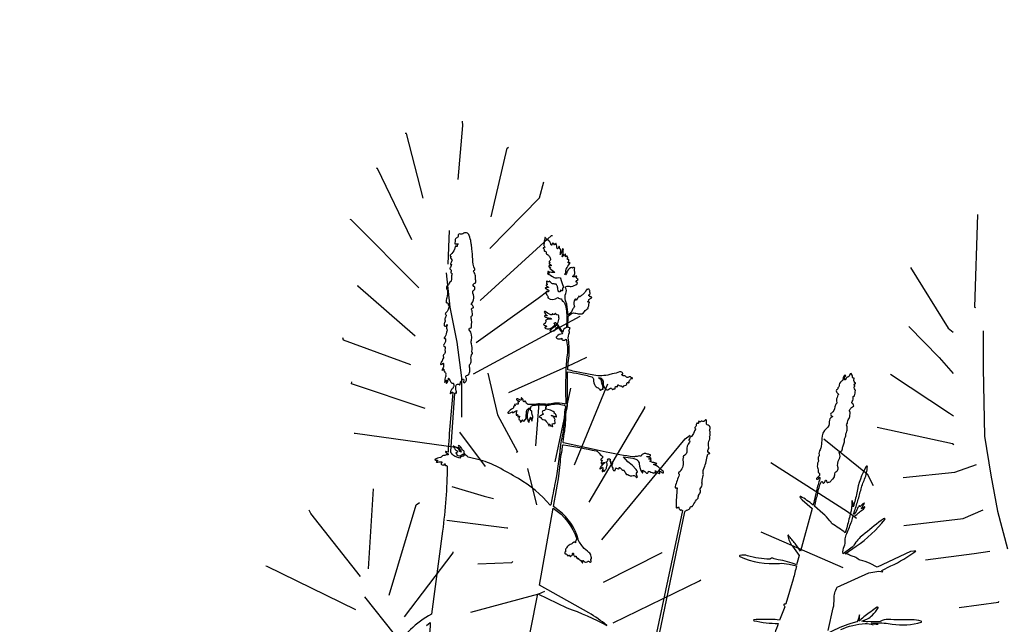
# Model space of a CAD drawing. Header units: centimetres. Extents: x -11246 to 29725, y -11714 to 13666.
# Tile 51 of 79: x 14322.99 to 14327, y 3614.85 to 3617.31. Entities that reach past the tile are written whole.
import ezdxf

# ---------------------------------------------------------------- set-up
doc = ezdxf.new("R2010")
doc.units = ezdxf.units.CM
doc.layers.add('0- Coupes', color=7, linetype='Continuous')

# ---------------------------------------------------------------- blocks, each defined once
blk = doc.blocks.new('A$C543A7BE2')
at = {"color": 0, "linetype": 'ByBlock', "lineweight": -2}
for p, q in [((-221.6, 227.97), (-221.86, 229.01)), ((-220.9, 214.94), (-221.6, 227.97)), ((-234.84, 224.08), (-235.1, 224.08)), ((-228.6, 209.25), (-234.84, 224.08)), ((-211.64, 207.12), (-210.25, 224.13)), ((-210.25, 224.13), (-209.99, 224.39)), ((-95.57, 224.76), (-93.04, 202.51)), ((-200.81, 213.42), (-200.3, 217.35)), ((-240.54, 214.74), (-240.8, 214.74)), ((-229.83, 198.85), (-240.54, 214.74)), ((-210.85, 199.52), (-200.81, 213.42)), ((-109.7, 209.72), (-98.58, 196.55)), ((-211.33, 186.81), (-196.62, 204.78)), ((-196.62, 204.78), (-196.37, 204.85)), ((-221.19, 202.39), (-220.39, 194.29)), ((-93.04, 202.51), (-92.78, 202.51)), ((-245, 201.56), (-245.26, 201.56)), ((-226.41, 187.63), (-245, 201.56)), ((-108.03, 195.59), (-99.77, 189.27)), ((-98.58, 196.55), (-97.27, 195.77)), ((-90.14, 197.17), (-88.81, 188.27)), ((-218.28, 184.09), (-220.39, 192.2)), ((-197.61, 189.36), (-195.52, 191.46)), ((-210.85, 176.62), (-197.61, 189.36)), ((-99.77, 189.27), (-95.83, 185.88)), ((-88.81, 188.27), (-87.49, 180.17)), ((-241.04, 185.88), (-241.04, 186.14)), ((-225.63, 175.97), (-241.04, 185.88)), ((-210.37, 169.05), (-186.96, 186.52)), ((-186.96, 186.52), (-186.96, 186.52)), ((-215.39, 175.99), (-218.28, 184.09)), ((-110.76, 183.54), (-95.3, 176.29)), ((-87.49, 180.17), (-86.16, 172.06)), ((-213.02, 167.62), (-215.39, 175.99)), ((-186.98, 174.85), (-183.87, 176.99)), ((-95.3, 176.29), (-94.26, 175.77)), ((-201.25, 165.83), (-186.98, 174.85)), ((-242.58, 172.53), (-242.85, 173.06)), ((-225.63, 168.96), (-242.58, 172.53)), ((-178.23, 170.31), (-177.97, 171.36)), ((-86.16, 172.06), (-83.27, 162.91)), ((-206.97, 169.71), (-203.2, 160.04)), ((-187.78, 150.81), (-186.6, 168.98)), ((-183.07, 150.81), (-178.23, 170.31)), ((-112.11, 170.4), (-93.53, 169.14)), ((-93.53, 169.14), (-93.21, 168.96)), ((-211.64, 158.24), (-213.02, 167.62)), ((-178.23, 142.42), (-168.29, 166.93)), ((-168.29, 166.93), (-168.29, 167.19)), ((-193.71, 164.28), (-193.05, 153.97)), ((-124.41, 165.8), (-112.82, 158.93)), ((-91.98, 162.39), (-87.02, 165.01)), ((-239.16, 162.34), (-239.16, 162.86)), ((-220.71, 158.99), (-239.16, 162.34)), ((-157.55, 160.93), (-156.51, 161.98)), ((-104.13, 159.28), (-91.98, 162.39)), ((-83.27, 162.91), (-80.37, 154.55)), ((-203.2, 160.04), (-197.16, 151.94)), ((-173.9, 133.85), (-157.55, 160.93)), ((-136.23, 158.24), (-116.2, 149.25)), ((-112.82, 158.93), (-110.98, 156.32)), ((-211.64, 154.55), (-204.34, 147.24)), ((-80.37, 154.55), (-76.69, 145.93)), ((-88.35, 151.61), (-83.86, 154.35)), ((-236.52, 150.57), (-236.78, 150.57)), ((-210.85, 150.81), (-236.52, 150.57)), ((-197.16, 151.94), (-197.42, 151.68)), ((-102.29, 147.88), (-88.35, 151.61)), ((-194.14, 148.3), (-190.73, 139.94)), ((-116.2, 149.25), (-113.84, 147.94)), ((-95.91, 140.42), (-84.51, 143.6)), ((-84.51, 143.6), (-80.8, 144.75)), ((-211.64, 141.35), (-203.54, 140.18)), ((-136.23, 141.35), (-115.39, 135.65)), ((-228.6, 118.76), (-230.22, 138.03)), ((-230.22, 138.03), (-230.22, 138.03)), ((-203.54, 140.18), (-201.19, 139.92)), ((-222.73, 113.18), (-219.46, 135.72)), ((-219.46, 135.72), (-218.8, 136.39)), ((-115.39, 135.65), (-115.39, 135.65)), ((-211.64, 133.11), (-196.99, 133.39)), ((-196.99, 133.39), (-196.73, 133.39)), ((-76.93, 132.85), (-76.93, 133.11)), ((-172.02, 123.75), (-159.06, 132.94)), ((-159.06, 132.94), (-159.06, 132.94)), ((-86.16, 130.22), (-76.93, 132.85)), ((-244.33, 129.89), (-244.85, 130.68)), ((-230.22, 116.65), (-244.33, 129.89)), ((-168.29, 114.41), (-149.11, 127.47)), ((-149.11, 127.47), (-148.85, 127.73)), ((-218.36, 108.52), (-208.99, 125.52)), ((-208.99, 125.52), (-208.99, 125.78)), ((-202.66, 123.75), (-194.62, 125.29)), ((-194.62, 125.29), (-194.36, 125.55)), ((-187.02, 118.76), (-185.72, 119.55)), ((-202.66, 111.93), (-187.02, 118.76)), ((-252.93, 115.75), (-253.19, 115.75)), ((-230.22, 108.49), (-252.93, 115.75)), ((-228.6, 111.88), (-220.21, 104.05))]:
    blk.add_line(p, q, dxfattribs=at)

msp = doc.modelspace()

# ---------------------------------------------------------------- linework, layer by layer
at = {"layer": '0- Coupes'}
for points in [[(14324.34446, 3614.45634, 0.000007), (14324.23334, 3614.21217, 0.1465995)], [(14325.04244, 3614.66903), (14325.1025, 3614.97089), (14325.22086, 3614.91386, -0.036903), (14325.38342, 3614.84209, 0.0457668), (14325.30962, 3614.89287), (14325.10865, 3615.0056), (14325.16488, 3615.3199, -0.1757138), (14325.26074, 3615.19369, 0.1852381), (14325.25586, 3615.18022, -0.8568543), (14325.25435, 3615.17996, 0.264129), (14325.25276, 3615.18137, 0.2538591), (14325.2471, 3615.17971, -0.1143622), (14325.23412, 3615.17166, 0.2031186), (14325.21972, 3615.15882, -0.0613595), (14325.2157, 3615.15245, 0.3379841), (14325.21551, 3615.14707, -0.4100261), (14325.21499, 3615.14387, 0.1135273), (14325.21232, 3615.14079, 0.2578322), (14325.2124, 3615.13591, 0.2728531), (14325.21648, 3615.1336, -0.4762865), (14325.22136, 3615.12779, 0.6876419), (14325.22242, 3615.12713, -0.2770197), (14325.22437, 3615.12734, 0.2651815), (14325.22856, 3615.1277, -0.5089425), (14325.23239, 3615.12636, 0.0732616), (14325.2334, 3615.1242, 0.5385996), (14325.23665, 3615.12421, -0.2041033), (14325.24106, 3615.12714, 0.3257813), (14325.24364, 3615.12988, 0.0051604), (14325.24427, 3615.13525, -0.3648054), (14325.24579, 3615.13671, -0.5711049), (14325.24832, 3615.133, 0.3562257), (14325.2496, 3615.12789, -0.2081835), (14325.2518, 3615.12404, 0.7320821), (14325.25499, 3615.1234, -0.6581222), (14325.25867, 3615.12303, 0.0878967), (14325.26267, 3615.11542, 0.5045435), (14325.26478, 3615.11546, -0.7245962), (14325.2676, 3615.1146, 0.3446143), (14325.26998, 3615.11168, -0.163557), (14325.27752, 3615.10708, -0.0965081), (14325.28251, 3615.09808, 0.6123312), (14325.28447, 3615.09777, 0.2555686), (14325.28546, 3615.10538, -0.7513506), (14325.28703, 3615.10658, -0.0253444), (14325.29276, 3615.10187, 0.4401773), (14325.30599, 3615.1031, -0.3164154), (14325.30852, 3615.1039, -0.1288166), (14325.3139, 3615.10052, 0.3400712), (14325.31762, 3615.09992, 0.4695835), (14325.31894, 3615.10649, -0.3563819), (14325.31896, 3615.11058, 0.2507434), (14325.32052, 3615.11835, -0.0545952), (14325.31957, 3615.1235, 0.219079), (14325.31079, 3615.13933, -0.0606867), (14325.28606, 3615.16257, -0.0276063), (14325.27165, 3615.18194, -0.081279), (14325.26611, 3615.19426, 0.1669359), (14325.18863, 3615.3097), (14325.16564, 3615.32714, 0.0305973), (14325.19425, 3615.50902, -0.0213146), (14325.19979, 3615.54908, 0.0223881), (14325.20341, 3615.57566, -0.4341639), (14325.20753, 3615.57887, -0.0160803), (14325.3404, 3615.55327, -0.1792052), (14325.34672, 3615.55003, 0.0267785), (14325.36759, 3615.5296, -0.3450311), (14325.36734, 3615.52775, 0.0304445), (14325.35882, 3615.51834, 0.4663678), (14325.35938, 3615.51556, 0.2573794), (14325.36319, 3615.51557, -0.7066738), (14325.36457, 3615.51436, -0.0299133), (14325.35997, 3615.50466, 0.35729), (14325.36031, 3615.50286, 0.3083733), (14325.36272, 3615.50261, -0.0311258), (14325.37196, 3615.50689, -0.3019786), (14325.3743, 3615.50638, -0.5060562), (14325.37377, 3615.50325, 0.0843895), (14325.36449, 3615.49641, 0.1136209), (14325.35553, 3615.48152, 0.6025163), (14325.35666, 3615.48036, 0.2070646), (14325.36537, 3615.48756, -0.7308136), (14325.36655, 3615.48737, -0.1401266), (14325.3646, 3615.47265, 0.3239745), (14325.36521, 3615.46988, 0.4449529), (14325.36665, 3615.47004, -0.0522265), (14325.37059, 3615.47445, -0.5884096), (14325.37091, 3615.47434, 0.0262634), (14325.3718, 3615.47061, 0.6662698), (14325.37377, 3615.47039, -0.045784), (14325.38028, 3615.47998, 0.1760547), (14325.38254, 3615.48639, -0.1295739), (14325.38476, 3615.49516, 0.2303577), (14325.38505, 3615.50058, 0.1428555), (14325.38153, 3615.50489, -0.5964014), (14325.38205, 3615.50963, 0.1069979), (14325.38676, 3615.51286, 0.2870528), (14325.38726, 3615.51534, -0.1722534), (14325.38715, 3615.52103, 0.063495), (14325.39417, 3615.52083, -0.3427823), (14325.39651, 3615.51935, -0.213122), (14325.39605, 3615.51298, 0.5115899), (14325.39675, 3615.51153, 0.2356386), (14325.39841, 3615.51203, -0.7137016), (14325.39921, 3615.51161, -0.0198804), (14325.39799, 3615.50539, 0.4371444), (14325.39874, 3615.50427, 0.1258041), (14325.40649, 3615.50501, -0.4353469), (14325.40675, 3615.50245, 0.3401047), (14325.40583, 3615.48771, -0.1758315), (14325.4082, 3615.47818, 0.3338487), (14325.41059, 3615.47422, 0.1369149), (14325.41652, 3615.47355, 0.4090435), (14325.4181, 3615.47569, -0.1972772), (14325.42005, 3615.4834, -0.3919623), (14325.42205, 3615.48377, 0.1147587), (14325.43084, 3615.48074, 0.5683789), (14325.43363, 3615.48448, -0.7591903), (14325.43558, 3615.486, -0.0546557), (14325.44512, 3615.47723, 0.2833662), (14325.45173, 3615.47518, -0.3466493), (14325.45401, 3615.47417, 0.0007826), (14325.46231, 3615.4586, 0.4590881), (14325.46649, 3615.45767, -0.3521999), (14325.46858, 3615.45759, 0.2630096), (14325.49123, 3615.45304, -0.4247916), (14325.50192, 3615.44737, 1.1212164), (14325.5076, 3615.44973, -0.0634715), (14325.5047, 3615.45695, -0.2780566), (14325.5076, 3615.46673, 0.2709002), (14325.50813, 3615.46846, 0.1289121), (14325.5032, 3615.47784), (14325.48705, 3615.49549), (14325.46979, 3615.50857), (14325.45106, 3615.52919), (14325.48993, 3615.52399), (14325.50581, 3615.51886, -0.0102422), (14325.5131, 3615.50896, -0.144601), (14325.51571, 3615.50124, 0.1348974), (14325.52725, 3615.46496, 0.7037516), (14325.52969, 3615.46554, 0.0515967), (14325.52977, 3615.47404, -0.6443128), (14325.53091, 3615.47469, -0.0208253), (14325.5452, 3615.46345, 0.5494626), (14325.55147, 3615.46536), (14325.55321, 3615.47167, 0.0432086), (14325.57361, 3615.46325, 0.6944067), (14325.57465, 3615.46459, -0.7476167), (14325.57507, 3615.46506, 0.0955238), (14325.58057, 3615.46363, 0.4192064), (14325.58191, 3615.46483, 0.0367644), (14325.58169, 3615.47323, 0.1781909), (14325.59119, 3615.46483, -0.026836), (14325.59799, 3615.46175, 0.5363433), (14325.59984, 3615.46277, 0.1458752), (14325.59806, 3615.47116, -0.7711127), (14325.59886, 3615.47192, -0.0022136), (14325.61109, 3615.46422, 0.6660756), (14325.61485, 3615.46684, 0.2029232), (14325.60955, 3615.47437, -0.0633771), (14325.59728, 3615.48436, 0.1455189), (14325.57361, 3615.49795, -0.0653357), (14325.58718, 3615.5009, 0.186023), (14325.57123, 3615.50622, -0.1547241), (14325.56912, 3615.50678, 0.0454129), (14325.55913, 3615.51195, -0.1719453), (14325.56383, 3615.51469, 0.558434), (14325.56447, 3615.51636, 0.2683631), (14325.55479, 3615.52038, -0.958508), (14325.55463, 3615.52129, -0.0409356), (14325.56365, 3615.52251, 0.6012482), (14325.56402, 3615.52329, 0.2234759), (14325.55589, 3615.52757, -0.0791344), (14325.5477, 3615.52925, -0.4798564), (14325.54723, 3615.5307, -0.3364719), (14325.5485, 3615.53116, 0.2978103), (14325.5611, 3615.53467, 0.565668), (14325.56, 3615.53812, -0.0179749), (14325.54551, 3615.54208, 0.1470302), (14325.53262, 3615.54223, 0.0996503), (14325.5269, 3615.53925, 0.2097225), (14325.5231, 3615.53195, 0.1629331), (14325.50769, 3615.53149, -0.1228536), (14325.50585, 3615.53129, 0.1154515), (14325.49939, 3615.53068, -0.1048183), (14325.49315, 3615.52996, -0.0360889), (14325.38142, 3615.5487, 0.0068212), (14325.33236, 3615.55991), (14325.20708, 3615.58675, -0.3529834), (14325.20514, 3615.59008, 0.0006291), (14325.2118, 3615.63417, 0.0357177), (14325.21632, 3615.69255, -0.067449), (14325.22153, 3615.72937, 0.0762255), (14325.22364, 3615.74649, -0.0104816), (14325.22307, 3615.81758), (14325.22382, 3615.87647), (14325.22382, 3615.87647, -0.0143594), (14325.27155, 3615.86821, -0.0356989), (14325.32289, 3615.8551, -0.2927116), (14325.32893, 3615.84492, 0.1577749), (14325.33641, 3615.81884, 0.1480829), (14325.34374, 3615.81285, -0.1747412), (14325.35637, 3615.80139, 0.4733567), (14325.35892, 3615.80088, -0.0000126), (14325.36253, 3615.80384, -0.2509768), (14325.36739, 3615.80479, 0.8673273), (14325.36849, 3615.80713, -0.4669781), (14325.36796, 3615.81178, 0.2383644), (14325.36833, 3615.81303, -0.0217341), (14325.36757, 3615.81865, 0.1999836), (14325.364, 3615.82542, -0.3973683), (14325.36362, 3615.82845, 0.1516273), (14325.36444, 3615.83083, 0.3060163), (14325.36211, 3615.83452, -0.8049916), (14325.36279, 3615.83789, 0.6685834), (14325.36364, 3615.84005, 0.0495543), (14325.34933, 3615.85135, -0.5161095), (14325.36856, 3615.83386, 0.2503092), (14325.37994, 3615.80457, 0.2613648), (14325.38742, 3615.80306, 0.1306313), (14325.39599, 3615.8086, -0.5665195), (14325.40386, 3615.80701, 0.5665195), (14325.41015, 3615.80575, -0.3670316), (14325.4154, 3615.80643, 0.6663179), (14325.41817, 3615.80833, -0.1483731), (14325.41881, 3615.81549, -0.583421), (14325.42274, 3615.81601, 0.5724167), (14325.42656, 3615.81645, 0.1095008), (14325.42773, 3615.82226, -0.7432286), (14325.42979, 3615.82292, 0.2872797), (14325.43748, 3615.81961, -0.3204632), (14325.44594, 3615.81534, 0.6083312), (14325.4498, 3615.81536, -0.2614772), (14325.4574, 3615.82042, 0.4057815), (14325.46572, 3615.82982, -0.7513576), (14325.47161, 3615.83183, 0.976539), (14325.47436, 3615.83366, -0.2523041), (14325.4741, 3615.83749, -0.1315956), (14325.48337, 3615.84879, -0.2785198), (14325.48618, 3615.84901, 1.3089698), (14325.48666, 3615.85138, -0.2416655), (14325.48213, 3615.85333, 0.4192168), (14325.47229, 3615.85419, -0.4863998), (14325.46248, 3615.85616, 0.3201217), (14325.45638, 3615.85937, -0.2639516), (14325.44525, 3615.86382, -0.6854537), (14325.44664, 3615.8662, 0.6049815), (14325.44849, 3615.86867, 0.0731428), (14325.44482, 3615.87411, 0.3159407), (14325.43572, 3615.87615, -0.0535891), (14325.40567, 3615.86735, 0.0239323), (14325.39625, 3615.86518, -0.1165713), (14325.3302, 3615.86244), (14325.2806, 3615.87201, -0.007841), (14325.22419, 3615.88407, -0.044813), (14325.22634, 3615.91215, 0.0639643), (14325.22935, 3615.99053, 0.0230714), (14325.22716, 3616.00665, -0.1554683), (14325.23095, 3616.03638, 0.384093), (14325.2294, 3616.04144, -0.3516584), (14325.22876, 3616.04314, -0.0373585), (14325.23386, 3616.05534, 0.1162963), (14325.22878, 3616.05645), (14325.2243, 3616.05639), (14325.22443, 3616.06035), (14325.2262, 3616.10333), (14325.24054, 3616.11499, -0.0723144), (14325.24805, 3616.11612, -0.0816054), (14325.26685, 3616.11311, 0.3434142), (14325.29281, 3616.1223, -0.1324499), (14325.30618, 3616.13447, 0.4749807), (14325.30683, 3616.13753, -0.1822864), (14325.30634, 3616.13902, -0.2343664), (14325.30844, 3616.14283, 0.2913899), (14325.31045, 3616.14762, -0.2227039), (14325.31337, 3616.15824, 0.4982423), (14325.313, 3616.15987, 0.1861596), (14325.30855, 3616.16014, -0.8724115), (14325.30688, 3616.16364, 0.2311696), (14325.3097, 3616.16838, -0.2746196), (14325.31228, 3616.17201, 0.1119187), (14325.32157, 3616.17892, 0.5221769), (14325.32104, 3616.18098, 0.1294389), (14325.31468, 3616.1816, -0.5133241), (14325.31424, 3616.18204, 0.1553227), (14325.31392, 3616.18424, 0.2310222), (14325.31084, 3616.18666, -0.4478342), (14325.31013, 3616.1879, -0.1734218), (14325.3143, 3616.19318, 0.4777959), (14325.31505, 3616.19939, -0.1880354), (14325.31422, 3616.20136, -0.0853584), (14325.31487, 3616.20583, 0.272704), (14325.3145, 3616.20746, -0.0870102), (14325.31193, 3616.2114, 0.4890003), (14325.3068, 3616.21275, -0.200175), (14325.30209, 3616.2115, 0.333792), (14325.3001, 3616.2104, -0.131552), (14325.28383, 3616.19031, 0.0437696), (14325.2746, 3616.18228, -0.3941595), (14325.27214, 3616.18216, -0.1575215), (14325.27102, 3616.18395, 0.6830877), (14325.26981, 3616.1841, -0.0745617), (14325.25809, 3616.16855, -0.1693629), (14325.2562, 3616.17188, 0.6577749), (14325.25444, 3616.17229, 0.2453328), (14325.25026, 3616.14502), (14325.25176, 3616.14063, 0.0925348), (14325.244, 3616.13026), (14325.23939, 3616.12091), (14325.22579, 3616.1087, 0.0494635), (14325.21989, 3616.15194, 0.0297151), (14325.21535, 3616.16695, -0.2001155), (14325.21655, 3616.19563, 0.1153223), (14325.21901, 3616.20732, 0.165432), (14325.21505, 3616.21814, -0.3868132), (14325.21524, 3616.22122, -0.2692693), (14325.22947, 3616.22481, 0.1127198), (14325.23848, 3616.22431, 0.1293413), (14325.26218, 3616.23509, 0.2930174), (14325.26338, 3616.23874, 0.3169074), (14325.25963, 3616.24192, -0.4793309), (14325.25837, 3616.24382, -0.2094079), (14325.26517, 3616.25159, 0.6485796), (14325.26512, 3616.25448, -0.1243242), (14325.25926, 3616.25893, -0.4662027), (14325.26051, 3616.26517, 0.8354005), (14325.26013, 3616.26634, 0.0586358), (14325.24704, 3616.26287, -0.873276), (14325.24542, 3616.26576, 0.3461872), (14325.25173, 3616.28968, -0.165573), (14325.2515, 3616.2925, 0.0478175), (14325.2525, 3616.29905, 0.33323), (14325.25087, 3616.3015, 0.3436004), (14325.24505, 3616.29957, -0.7884757), (14325.24195, 3616.30071, 0.4880152), (14325.24098, 3616.30167, 0.2832696), (14325.22245, 3616.28666), (14325.21912, 3616.27719), (14325.21468, 3616.27234), (14325.21236, 3616.27335, 0.2792286), (14325.21629, 3616.28299, -0.1535792), (14325.21807, 3616.29495, -0.059294), (14325.23323, 3616.31858, 0.618296), (14325.23222, 3616.32083, 0.080325), (14325.22791, 3616.32033, -0.4220932), (14325.22628, 3616.32127, -0.218006), (14325.22696, 3616.325, 0.1938948), (14325.22891, 3616.33346, 0.3044392), (14325.22795, 3616.3345, 0.1812707), (14325.22397, 3616.33399, -0.6107783), (14325.22262, 3616.33493, -0.0317076), (14325.22425, 3616.34293, 0.5173228), (14325.2235, 3616.34384, -0.5849901), (14325.22248, 3616.34537, 0.6600488), (14325.22078, 3616.34741, 0.0946614), (14325.21526, 3616.34453, 0.2001661), (14325.21474, 3616.356, 0.6372881), (14325.21318, 3616.35599, -0.072248), (14325.2085, 3616.34877, 0.0572744), (14325.20857, 3616.35262, 0.6936241), (14325.20743, 3616.35293, -0.0153556), (14325.20163, 3616.34533, 0.0104703), (14325.20506, 3616.36009, 0.0724705), (14325.20613, 3616.37689, 0.8633003), (14325.20346, 3616.37707, -0.1056855), (14325.19337, 3616.35461, 0.0791899), (14325.19576, 3616.37287, 0.3121341), (14325.19183, 3616.37823, -0.3114678), (14325.19045, 3616.38011, -0.0562659), (14325.19078, 3616.38417, 0.3240422), (14325.18961, 3616.3867, 0.4170667), (14325.18807, 3616.38626, -0.031048), (14325.18328, 3616.37869, -0.6495473), (14325.18147, 3616.37907, -0.0130654), (14325.17766, 3616.39939, 0.7158368), (14325.176, 3616.39967, -0.1579616), (14325.17403, 3616.3978, 0.2085373), (14325.17103, 3616.39433, -0.7016717), (14325.16984, 3616.39427, 0.1918958), (14325.16311, 3616.40119, 0.5824882), (14325.16149, 3616.4, -0.2310132), (14325.16054, 3616.39728, 0.2845167), (14325.15978, 3616.39407, -0.6469879), (14325.15772, 3616.39219, -0.3305201), (14325.15585, 3616.39541, 0.1997023), (14325.15437, 3616.40055, -0.1208308), (14325.15188, 3616.40589, 0.2427195), (14325.14967, 3616.40868, -0.1744923), (14325.14434, 3616.41384, 0.3047274), (14325.13943, 3616.41667, -0.300219), (14325.13612, 3616.41854, 0.0688119), (14325.13293, 3616.42311, 0.5603509), (14325.13041, 3616.42261, 0.1709699), (14325.13031, 3616.41476, -0.3858675), (14325.12917, 3616.41213, 0.3861329), (14325.12785, 3616.4091, -0.2010509), (14325.12696, 3616.3963, 0.1900919), (14325.12656, 3616.39195, 0.1480963), (14325.12958, 3616.38734, -0.4114948), (14325.13007, 3616.38197, -0.3736998), (14325.12822, 3616.38166, 0.1420107), (14325.12562, 3616.38237, 0.5667972), (14325.1245, 3616.38041, 0.0383844), (14325.12824, 3616.37475, -0.3229564), (14325.12836, 3616.37149, 0.6404343), (14325.13014, 3616.3686, -0.5239199), (14325.13628, 3616.36167, 0.3439967), (14325.13821, 3616.35739, -0.0846572), (14325.14546, 3616.35182, -0.0817161), (14325.15309, 3616.34028, -0.364944), (14325.14926, 3616.32689, 0.3450449), (14325.14852, 3616.32461, 0.3073398), (14325.15063, 3616.32309, -0.6453532), (14325.15096, 3616.32231, 0.0210092), (14325.14834, 3616.31924, 0.393844), (14325.14854, 3616.31681, 0.1274008), (14325.15221, 3616.3149, -0.1839195), (14325.1542, 3616.31356, 0.0744962), (14325.15709, 3616.31054, -0.6819171), (14325.15661, 3616.30892, -0.0338795), (14325.14814, 3616.30874, 0.4854809), (14325.14674, 3616.30712, 0.2969589), (14325.1527, 3616.30096, -0.7893226), (14325.15272, 3616.29891, 0.6404326), (14325.15226, 3616.29649, -0.025647), (14325.17186, 3616.28093, -0.0336564), (14325.16275, 3616.28074, -0.0826873), (14325.14387, 3616.28477, 0.8232671), (14325.14324, 3616.28379, -0.0050754), (14325.14925, 3616.27793, -0.0202667), (14325.14304, 3616.27914, 0.8638918), (14325.14212, 3616.27683, -0.0100655), (14325.1652, 3616.26287, 0.1850473), (14325.18053, 3616.25978, -0.0864355), (14325.19364, 3616.25972, -0.2963812), (14325.19532, 3616.25815, 0.0373603), (14325.20681, 3616.22295, 0.1005226), (14325.20171, 3616.20486, 0.2117054), (14325.19578, 3616.20869, 0.4524201), (14325.19427, 3616.20743, -0.0961883), (14325.19337, 3616.20337, -0.517084), (14325.1917, 3616.20302, 0.5796018), (14325.18948, 3616.20233, -0.4388872), (14325.18839, 3616.2017, -0.2366119), (14325.18634, 3616.20367, -0.0805106), (14325.18304, 3616.22191, 0.2100507), (14325.18086, 3616.22662, -0.1858332), (14325.17837, 3616.23141, 0.4562379), (14325.17456, 3616.23403, -0.1599908), (14325.17152, 3616.23423, 0.1482793), (14325.16594, 3616.23472, -0.3768674), (14325.15594, 3616.24035, 0.2264466), (14325.15279, 3616.24353, -0.2674873), (14325.15099, 3616.24564, 0.5433946), (14325.15021, 3616.24597, 0.0018958), (14325.14699, 3616.24373, -0.2859556), (14325.14561, 3616.24366, 0.0855589), (14325.13943, 3616.2458, 0.3845386), (14325.13822, 3616.24502, 0.2030251), (14325.13891, 3616.23997, -0.3912277), (14325.13852, 3616.23814, 0.3238395), (14325.13774, 3616.23588, 0.2275562), (14325.13977, 3616.23368, -0.8149756), (14325.13926, 3616.23083, 0.1963464), (14325.13694, 3616.2298, 0.5563208), (14325.13779, 3616.22643, -0.1202362), (14325.14538, 3616.2218, -0.6175262), (14325.14457, 3616.21937, -0.0619538), (14325.13479, 3616.21919, 0.8499637), (14325.13383, 3616.21567, -0.0225233), (14325.14507, 3616.20991, -0.3742252), (14325.14669, 3616.20524, -0.4752433), (14325.14098, 3616.20345, 0.4210658), (14325.13642, 3616.20247, 0.2960613), (14325.13655, 3616.19366, -0.0039884), (14325.14449, 3616.1816, -0.5476393), (14325.14394, 3616.18039, 0.6675267), (14325.14327, 3616.1778, 0.349512), (14325.18358, 3616.17885, 0.1872844), (14325.19877, 3616.17399, 0.3260044), (14325.2032, 3616.16495, -0.1988628), (14325.21236, 3616.15392, -0.0855929), (14325.22015, 3616.09414), (14325.2186, 3616.05647, 0.2878236), (14325.20389, 3616.03823), (14325.18263, 3616.07078, -0.264381), (14325.18242, 3616.07383, 0.0622405), (14325.18937, 3616.09476, 0.413153), (14325.1881, 3616.09667, -0.5213204), (14325.18748, 3616.09809, 0.1868049), (14325.18855, 3616.10386, 0.4021139), (14325.18161, 3616.1088, -0.2884597), (14325.17743, 3616.11065, 0.0934471), (14325.17467, 3616.11344, 0.6783279), (14325.17144, 3616.1113, -0.3523123), (14325.17055, 3616.10955, -0.3572891), (14325.1641, 3616.11128, 0.7072641), (14325.16074, 3616.1103, -0.3237547), (14325.15917, 3616.10838, -0.2152991), (14325.15251, 3616.10947, 0.0245556), (14325.13162, 3616.12193, 0.7276072), (14325.12892, 3616.11931, 0.104356), (14325.13959, 3616.10569, -0.8612275), (14325.13899, 3616.10472, 0.2083017), (14325.13069, 3616.10463, 0.5573091), (14325.13037, 3616.10226, 0.1831887), (14325.15087, 3616.09537, -0.2051049), (14325.15619, 3616.09332), (14325.15864, 3616.09094, 0.1727062), (14325.13557, 3616.08729, 0.4668119), (14325.13479, 3616.08338, -0.3910938), (14325.13458, 3616.08048, 0.2626598), (14325.1328, 3616.07476, -0.4442627), (14325.13151, 3616.07298, 0.0652192), (14325.12711, 3616.0719, 0.3938143), (14325.12605, 3616.06972, 0.2450969), (14325.12883, 3616.06692, -0.0598164), (14325.13622, 3616.06354, -0.3488278), (14325.13731, 3616.06058, -0.4403879), (14325.13151, 3616.05797, 0.6276227), (14325.13074, 3616.05732, 0.2468358), (14325.13498, 3616.05274, 0.2468852), (14325.15825, 3616.05611, 0.0024509), (14325.17103, 3616.06549, 0.3725664), (14325.17185, 3616.06916, 0.0240536), (14325.16943, 3616.07317, -0.7029793), (14325.17102, 3616.07532, 0.3552699), (14325.17469, 3616.07684), (14325.17524, 3616.07787), (14325.18168, 3616.06491), (14325.18118, 3616.06457, -0.2946948), (14325.17739, 3616.0653, 0.2290513), (14325.17469, 3616.06618, 0.6330651), (14325.17336, 3616.06199, -0.5740258), (14325.17291, 3616.05997, 0.0747098), (14325.16479, 3616.05596, 0.0646443), (14325.15173, 3616.04412, 0.5363023), (14325.15214, 3616.04269, 0.3932167), (14325.17832, 3616.05509, -0.1730039), (14325.18393, 3616.06146, 0.012689), (14325.2031, 3616.03133, 0.2020435), (14325.17825, 3616.01914, 0.452352), (14325.17898, 3616.01365, 0.2863503), (14325.20064, 3616.01301, 0.1541161), (14325.20056, 3616.00784, 0.2904765), (14325.20359, 3616.00521, 0.2363571), (14325.21788, 3616.00985, -0.0971449), (14325.22186, 3615.94577, 0.0278294), (14325.21613, 3615.87066, 0.0068713), (14325.21563, 3615.79663), (14325.21599, 3615.7451, -0.1273083), (14325.21084, 3615.74505, 0.0888122), (14325.17069, 3615.74774, 0.0247582), (14325.15607, 3615.74539, -0.0524491), (14325.13866, 3615.74356, -0.015858), (14325.11754, 3615.74424, 0.041023), (14325.09656, 3615.74386, -0.0166823), (14325.07633, 3615.7425, -0.0232017), (14325.06497, 3615.74265, -0.0632794), (14325.05999, 3615.74358, -0.3254793), (14325.0543, 3615.7514, 0.4244148), (14325.04914, 3615.75637, 0.4531547), (14325.0485, 3615.75559, -0.2238481), (14325.04793, 3615.75357, -0.3185323), (14325.04626, 3615.75316, -0.2825369), (14325.04319, 3615.75726, 0.2112388), (14325.03578, 3615.77058, 0.5431914), (14325.0347, 3615.77019, 0.1099003), (14325.03466, 3615.76501, -0.3526035), (14325.03254, 3615.7608, -0.300083), (14325.02962, 3615.76126, 0.2123456), (14325.01671, 3615.76556, 0.2944636), (14325.01548, 3615.76459, 0.372866), (14325.01667, 3615.76166, -0.0487448), (14325.0257, 3615.75588, -0.6597765), (14325.02522, 3615.75407, -0.0073451), (14325.02156, 3615.7536, 0.5117967), (14325.02065, 3615.75199, -0.0211458), (14325.02269, 3615.74706, -0.5991552), (14325.01994, 3615.744, 0.1500971), (14325.00775, 3615.74328, 0.5432766), (14325.00724, 3615.74098, -0.0041888), (14325.00913, 3615.73903, -0.6029558), (14325.00857, 3615.73736, 0.3445341), (14325.00361, 3615.73201, -0.2521397), (14325.00012, 3615.72665, 0.107002), (14324.98062, 3615.70978, 0.5578871), (14324.98152, 3615.70747, 0.1479982), (14324.98573, 3615.70795, -0.0247588), (14324.99883, 3615.71286, -0.4246212), (14324.99979, 3615.71234, -0.2403732), (14324.99927, 3615.70976, 0.6589594), (14324.99967, 3615.70904, 0.1796271), (14325.00545, 3615.7118, -0.1510971), (14325.01695, 3615.71809, 0.1546902), (14325.01422, 3615.69948, 0.4597539), (14325.01527, 3615.69884, 0.1961182), (14325.01813, 3615.70125, -0.7331451), (14325.01972, 3615.70097, -0.0155707), (14325.02047, 3615.69336, 0.4933117), (14325.02184, 3615.69245, 0.1297811), (14325.02626, 3615.69539, -0.7587604), (14325.02807, 3615.69451, -0.0499734), (14325.02512, 3615.68423, 0.5251623), (14325.0273, 3615.68095, -0.2542132), (14325.0294, 3615.67977, -0.1574699), (14325.03118, 3615.6727, 0.5686601), (14325.0335, 3615.6711, 0.29639), (14325.03658, 3615.67597, -0.1632056), (14325.03788, 3615.68002, -0.3026756), (14325.0392, 3615.6805, -0.4135763), (14325.04043, 3615.67848, 0.4661641), (14325.04252, 3615.67565, -0.2533642), (14325.04447, 3615.67442, 0.5554147), (14325.04623, 3615.67435, 0.0837805), (14325.04882, 3615.67999, -0.3912053), (14325.05147, 3615.68166, 0.4398369), (14325.05402, 3615.68357, 0.0060957), (14325.05669, 3615.71464, -0.2784522), (14325.06593, 3615.72766), (14325.06939, 3615.72917, -0.0725782), (14325.06767, 3615.72573, 0.1391058), (14325.05941, 3615.70175, -0.0189963), (14325.05796, 3615.68621, 0.5538123), (14325.06025, 3615.68432, -0.4934728), (14325.06197, 3615.68316, -0.0142387), (14325.06215, 3615.67688, 0.2374706), (14325.06542, 3615.67041, 0.6013243), (14325.0671, 3615.67121, -0.1421856), (14325.07232, 3615.68672, 0.2355369), (14325.07287, 3615.69052, -0.942333), (14325.07394, 3615.69094, -0.156226), (14325.07439, 3615.68739, 0.2393672), (14325.07771, 3615.67614, 0.6395784), (14325.07863, 3615.67645, -0.0418413), (14325.08055, 3615.68633, 0.1623625), (14325.07982, 3615.70235, -0.1001477), (14325.07773, 3615.71462, 0.520882), (14325.07445, 3615.71707, -0.4400686), (14325.0734, 3615.71766, -0.1760643), (14325.0755, 3615.73549, -0.2535175), (14325.08106, 3615.73936, -0.0463015), (14325.13072, 3615.74031), (14325.13438, 3615.74005), (14325.13332, 3615.72567), (14325.13216, 3615.72163, -0.3454168), (14325.12452, 3615.71723, 0.3765942), (14325.12101, 3615.71494, 0.2658855), (14325.12364, 3615.70449, -0.5446588), (14325.12302, 3615.70184, 0.0873221), (14325.10923, 3615.694, 0.4781942), (14325.10926, 3615.69152, 0.2029917), (14325.11516, 3615.68991, -0.4654937), (14325.11637, 3615.68882, 0.2258334), (14325.11827, 3615.68442, 0.1632195), (14325.12796, 3615.68037, -0.1626585), (14325.13221, 3615.6786, -0.1287007), (14325.14716, 3615.65665, 0.6145296), (14325.14858, 3615.65647, 0.2470115), (14325.14921, 3615.66214, -0.8059633), (14325.14977, 3615.66251, -0.0989838), (14325.15393, 3615.65648, 0.5244202), (14325.15588, 3615.65609, -0.3439123), (14325.15708, 3615.65621, -0.0397876), (14325.1616, 3615.65287, 0.6236283), (14325.163, 3615.65346, 0.1449924), (14325.16062, 3615.66357, -0.4466783), (14325.16101, 3615.66472, -0.156772), (14325.17128, 3615.66574, 0.4213465), (14325.17248, 3615.66653, 0.1338787), (14325.17175, 3615.6758, -0.2451777), (14325.17228, 3615.67966, 0.3848591), (14325.17183, 3615.68353, -0.1273481), (14325.16868, 3615.68814, 0.2685209), (14325.15711, 3615.6979, -0.9956314), (14325.15725, 3615.69871, -0.0931508), (14325.16813, 3615.6947, 0.1430861), (14325.17161, 3615.69379, -0.1186138), (14325.17701, 3615.69266, 0.6065382), (14325.17891, 3615.69411, 0.250818), (14325.16878, 3615.70719, -0.7994477), (14325.16917, 3615.70909, 0.6903175), (14325.16975, 3615.71074, 0.1263694), (14325.14873, 3615.72088), (14325.13689, 3615.72326), (14325.13741, 3615.73989, 0.0663822), (14325.15724, 3615.74227, -0.1479493), (14325.2096, 3615.74008, -0.379409), (14325.21461, 3615.73112, 0.0500261), (14325.21022, 3615.69319, -0.0526035), (14325.19949, 3615.60446, 0.0311998), (14325.19387, 3615.57036, -0.0226048), (14325.17065, 3615.41234, -0.0004617), (14325.16261, 3615.37101), (14325.15522, 3615.3332, -0.5465073), (14325.15213, 3615.33278, 0.0842649), (14325.02325, 3615.44057, 0.0064755), (14324.94107, 3615.48713, 0.0658962), (14324.8685, 3615.51535), (14324.81814, 3615.52763, 0.0320731), (14324.80283, 3615.54272, -0.2834751), (14324.80235, 3615.54425, 0.3172128), (14324.79797, 3615.55566, -0.1603328), (14324.79267, 3615.56246, 0.2414766), (14324.77851, 3615.5757, 0.2922531), (14324.78142, 3615.56491, -0.1298433), (14324.78842, 3615.55409), (14324.79002, 3615.54918, -0.2235321), (14324.78209, 3615.55617, 0.2193425), (14324.76813, 3615.56866, -0.0558296), (14324.7586, 3615.57279, 0.9182573), (14324.75748, 3615.57117, -0.1228936), (14324.76457, 3615.56153, 0.2145114), (14324.77313, 3615.55343, -0.2182524), (14324.77505, 3615.55159, -0.4765224), (14324.77276, 3615.54752, 0.0902292), (14324.76815, 3615.54585, 0.4492873), (14324.76791, 3615.54467, 0.186284), (14324.7701, 3615.54331, -0.3872897), (14324.77248, 3615.54013, -0.0586019), (14324.77182, 3615.53705, 0.4673339), (14324.77257, 3615.53582, -0.0309367), (14324.78351, 3615.53345, 0.2746835), (14324.7885, 3615.53478, -0.1054656), (14324.79229, 3615.53731, 0.1185617), (14324.79628, 3615.54011, -0.4793011), (14324.79977, 3615.53996, -0.0358683), (14324.80126, 3615.53758, -0.3576034), (14324.80019, 3615.53227, -0.3508993), (14324.79693, 3615.53224, 0.5227566), (14324.79336, 3615.53113, -0.3108971), (14324.79221, 3615.53024, 0.1244672), (14324.78858, 3615.52911, 0.2346724), (14324.78516, 3615.52362, 0.0022122), (14324.76718, 3615.53016, -0.0788948), (14324.76254, 3615.53271, -0.031946), (14324.74984, 3615.5439, -0.2175457), (14324.74734, 3615.55065), (14324.76467, 3615.78845, -0.5998439), (14324.76796, 3615.78985, 0.6297705), (14324.77061, 3615.79111, 0.0776798), (14324.76936, 3615.79923, -0.1727647), (14324.77011, 3615.82177, -0.5466439), (14324.7822, 3615.82416, 0.5763892), (14324.78513, 3615.82487, 0.0433736), (14324.78678, 3615.83309, -0.1824305), (14324.78833, 3615.83612, 0.0878768), (14324.7958, 3615.84578, -0.5351107), (14324.79907, 3615.84613, -0.3202265), (14324.79975, 3615.83691, 0.8356565), (14324.80485, 3615.83239, 0.3699446), (14324.80913, 3615.85411, -0.4337537), (14324.81139, 3615.8613, -0.0274341), (14324.81969, 3615.86474, 0.3630099), (14324.82312, 3615.87051, -0.1522525), (14324.8236, 3615.87384, 0.0675086), (14324.82515, 3615.87868, 0.1265217), (14324.82393, 3615.89448, -0.2620093), (14324.82644, 3615.90798, 0.2422166), (14324.83062, 3615.92661, -0.233109), (14324.83551, 3615.95028, 0.4103919), (14324.83492, 3615.95533, -0.2732561), (14324.83366, 3615.95865, 0.1134869), (14324.83191, 3615.99055, -0.1377934), (14324.8318, 3616.00518, 0.2411035), (14324.8231, 3616.04673, -0.616396), (14324.82674, 3616.05476, 0.3641891), (14324.83179, 3616.05936, 0.0831228), (14324.83053, 3616.09752, -0.3385789), (14324.83372, 3616.10404, 0.2760342), (14324.83605, 3616.1077, 0.0914898), (14324.83257, 3616.13033, -0.527267), (14324.83734, 3616.1368, 0.440241), (14324.83992, 3616.13943, 0.2734789), (14324.83354, 3616.14903, -0.4747579), (14324.83252, 3616.15332, 0.1111945), (14324.84017, 3616.16998, 0.1481915), (14324.83793, 3616.19633, -0.3563496), (14324.84233, 3616.2103, 0.552088), (14324.84206, 3616.22473, -0.7035719), (14324.84453, 3616.23702, 0.4190295), (14324.84975, 3616.24418, -0.0594259), (14324.84897, 3616.262, 0.2095621), (14324.84225, 3616.28109, -0.5141705), (14324.84411, 3616.29034, 0.4123022), (14324.84583, 3616.29484, -0.1005627), (14324.83701, 3616.33512, 0.0291401), (14324.8339, 3616.37749, 0.0033232), (14324.83203, 3616.3909, 0.003041), (14324.82986, 3616.40513, 0.0425234), (14324.82313, 3616.43239, 0.5338344), (14324.79674, 3616.43949, -0.2906223), (14324.7871, 3616.43802, 0.5599003), (14324.77762, 3616.43143, -0.3344153), (14324.77158, 3616.42237, 0.3686064), (14324.76609, 3616.41294, -0.1909401), (14324.76394, 3616.40227, 0.7195843), (14324.76756, 3616.39773, -0.1583858), (14324.77655, 3616.39804, -0.9216851), (14324.77624, 3616.39651, 0.420032), (14324.77426, 3616.39491, -0.0054061), (14324.77357, 3616.38851, -0.3051795), (14324.77237, 3616.38712, -0.3249297), (14324.76898, 3616.3884, 0.6339362), (14324.76622, 3616.38801, -0.0028649), (14324.76254, 3616.37635, -0.1593021), (14324.74607, 3616.35364, 0.5678791), (14324.74654, 3616.34839, -0.5664749), (14324.74691, 3616.34433, 0.3929411), (14324.7463, 3616.34116, 0.035383), (14324.75219, 3616.33307, -0.3577229), (14324.75224, 3616.32913, 0.107794), (14324.74855, 3616.32167, -0.061991), (14324.74635, 3616.31599, 0.7772987), (14324.7482, 3616.3143, -0.6357833), (14324.74999, 3616.31319, -0.1322594), (14324.74415, 3616.29848, 0.5525623), (14324.74601, 3616.29368, -0.3169151), (14324.74881, 3616.29076, -0.1289533), (14324.74789, 3616.28205, 0.5137287), (14324.74965, 3616.2794, -0.4858574), (14324.75245, 3616.27558, 0.0784144), (14324.75051, 3616.25904, -0.0554526), (14324.74968, 3616.24728, -0.2799816), (14324.74772, 3616.24507, 0.2876609), (14324.74098, 3616.23728, -0.2432837), (14324.73357, 3616.22713, 0.2966031), (14324.73059, 3616.22205, -0.1006911), (14324.72966, 3616.21609, 0.3722593), (14324.73092, 3616.21269, -0.2468061), (14324.73361, 3616.20864, -0.0955511), (14324.73089, 3616.17805, 0.0952402), (14324.72918, 3616.15893, 0.4955565), (14324.73246, 3616.15692, -0.1288343), (14324.73406, 3616.1571, -0.5282619), (14324.73712, 3616.15087, 0.6148615), (14324.73905, 3616.14797, -0.4555403), (14324.74053, 3616.14663, -0.2047959), (14324.72654, 3616.11566, 0.4661697), (14324.72681, 3616.10961, -0.3071739), (14324.72812, 3616.10566, -0.0173207), (14324.72374, 3616.09199, 0.2001134), (14324.72416, 3616.08366, -0.2965427), (14324.72365, 3616.07978, 0.2688547), (14324.7209, 3616.06486, 0.3893472), (14324.72548, 3616.06244, 0.0844439), (14324.73064, 3616.06477, 0.4100982), (14324.73143, 3616.06871, -1.0227577), (14324.73212, 3616.06914, -0.268337), (14324.73216, 3616.06602, 0.255017), (14324.73192, 3616.04956, -0.2162994), (14324.73218, 3616.0452, 0.0678745), (14324.73036, 3616.03748, -0.1499211), (14324.72107, 3616.01509, 0.7432972), (14324.723, 3616.01218, -0.4292986), (14324.7257, 3616.01065, -0.2516247), (14324.72027, 3615.98936, 0.448421), (14324.7213, 3615.9792, -0.2966735), (14324.72454, 3615.97078, 0.087922), (14324.72415, 3615.95962, -0.265327), (14324.71923, 3615.94721, 0.3639378), (14324.71723, 3615.93726, -0.354754), (14324.71581, 3615.92956, 0.2402676), (14324.71321, 3615.92327, -0.2134438), (14324.71209, 3615.92012, 0.1147063), (14324.70538, 3615.90876, 0.6043122), (14324.70782, 3615.9063, 0.1343385), (14324.71462, 3615.91062, -0.2433426), (14324.71618, 3615.9112, -0.4071483), (14324.71802, 3615.90891, 0.0345712), (14324.71778, 3615.90057, -0.2046107), (14324.71178, 3615.88481, 0.6652715), (14324.71246, 3615.88324, 0.2966309), (14324.71781, 3615.88679, -0.8434031), (14324.71899, 3615.88651, 0.2561428), (14324.72578, 3615.87183, -0.3585787), (14324.72689, 3615.8674, 0.2793804), (14324.72748, 3615.86169, -0.3482521), (14324.72741, 3615.85857, 0.0998495), (14324.72639, 3615.85668, 0.0562389), (14324.72227, 3615.83433, 0.6633496), (14324.72332, 3615.8338, 0.1510084), (14324.72846, 3615.84182, -0.9313332), (14324.72967, 3615.84158, 0.0451782), (14324.72923, 3615.82966, 0.6131196), (14324.73057, 3615.82907, 0.2220774), (14324.73521, 3615.83864, -0.1844248), (14324.73772, 3615.84494, 0.3044632), (14324.73827, 3615.84847, -1.0733038), (14324.74029, 3615.84925, 0.1293117), (14324.75223, 3615.82998, 0.2880118), (14324.7544, 3615.82954, -0.4924767), (14324.75878, 3615.82684, 0.0474312), (14324.76025, 3615.8195, -0.2904152), (14324.7591, 3615.81541, 0.1773042), (14324.75701, 3615.81146, -0.1894194), (14324.75466, 3615.80727, 0.2005553), (14324.74471, 3615.78856, 0.6071068), (14324.74677, 3615.78723, 0.1031068), (14324.75127, 3615.79121, -0.1728657), (14324.75419, 3615.79315, -0.5206861), (14324.75644, 3615.7912, 0.0113514), (14324.73649, 3615.54869, -0.0545242), (14324.72672, 3615.55158, 0.643858), (14324.72556, 3615.5505, 0.2042793), (14324.72987, 3615.54562, -0.159718), (14324.73734, 3615.53851, -0.6249975), (14324.7365, 3615.53734, 0.1582722), (14324.72263, 3615.53534, -0.1462734), (14324.71833, 3615.53461, 0.3258732), (14324.71065, 3615.53035, -0.2622206), (14324.70525, 3615.52646, 0.1197285), (14324.68341, 3615.51851, 0.4893205), (14324.68327, 3615.51659, 0.1741091), (14324.68634, 3615.51534, 0.0138257), (14324.69376, 3615.51521, -0.6673914), (14324.69414, 3615.51432, -0.0422108), (14324.68904, 3615.50989, 0.5796588), (14324.68925, 3615.50795, 0.1923309), (14324.69532, 3615.50776, -0.1293498), (14324.71023, 3615.50915, -0.4339708), (14324.71157, 3615.50714, -0.1295363), (14324.70892, 3615.50217, 0.424747), (14324.70913, 3615.49842, 0.4477953), (14324.72334, 3615.50029, -0.6631575), (14324.72461, 3615.50004, -0.2613798), (14324.72386, 3615.49771, 0.4274433), (14324.72383, 3615.49496, 0.2526762), (14324.72804, 3615.49374), (14324.73207, 3615.49461), (14324.73291, 3615.48996, -0.0303424), (14324.71387, 3615.22636), (14324.66874, 3614.8885, 0.1288875), (14324.51663, 3614.74143, 0.0362279)], [(14326.28561, 3614.82186), (14326.30645, 3614.91364, 0.067348), (14326.30963, 3614.94939, -0.1561915), (14326.32261, 3614.99739), (14326.45161, 3615.05615), (14326.49186, 3615.06297), (14326.50833, 3615.06011), (14326.5037, 3615.06606), (14326.5415, 3615.08441, 0.0417833), (14326.643, 3615.14465), (14326.6351, 3615.14528), (14326.62161, 3615.14327), (14326.48599, 3615.07933), (14326.4567, 3615.09436, 0.074984), (14326.41631, 3615.10794, -0.158387), (14326.40724, 3615.11277, 0.1558567), (14326.38816, 3615.12304, -0.0916788), (14326.37247, 3615.12908, 0.1563051), (14326.35495, 3615.13337), (14326.40021, 3615.16471, 0.0737843), (14326.51684, 3615.27402, 0.8028562), (14326.51373, 3615.27785, 0.0529982), (14326.50123, 3615.26983, -0.0007861), (14326.42697, 3615.21041, 0.0860418), (14326.39059, 3615.16942, -0.0857205), (14326.38284, 3615.16068), (14326.34638, 3615.1335, -0.134825), (14326.35096, 3615.16447, 0.1148497), (14326.35552, 3615.18875, -0.1057995), (14326.35929, 3615.21091, -0.0027507), (14326.37969, 3615.26136, 0.0439887), (14326.38684, 3615.28431, -0.2735287), (14326.38937, 3615.28703, 0.1368522), (14326.40569, 3615.29728, -0.0737481), (14326.42131, 3615.31005, 0.1429117), (14326.4349, 3615.32468, 0.6989972), (14326.43366, 3615.326, 0.1070991), (14326.42269, 3615.31819, -0.8923095), (14326.42118, 3615.31928, -0.0138415), (14326.43355, 3615.33994, 0.80467), (14326.43247, 3615.34101, 0.0826917), (14326.41486, 3615.32502, -0.1977024), (14326.41467, 3615.32876, 0.7741207), (14326.41283, 3615.32999, 0.1261802), (14326.40568, 3615.31941, -0.1002088), (14326.39144, 3615.2958, -0.8143899), (14326.38946, 3615.29699, 0.0115341), (14326.40478, 3615.34452, 0.0079655), (14326.41821, 3615.39253, -0.0381452), (14326.43424, 3615.43886, 0.0957119), (14326.44544, 3615.48933, 0.7796125), (14326.44106, 3615.49056, 0.0864243), (14326.40188, 3615.38259, -0.0335254), (14326.38785, 3615.32594, 0.0710288), (14326.38428, 3615.34934, 0.8748208), (14326.38179, 3615.34893, -0.0685616), (14326.3759, 3615.29573, -0.0058134), (14326.36106, 3615.23972), (14326.35548, 3615.21961, 0.018766), (14326.30181, 3615.25644, 0.0241427), (14326.29229, 3615.26824, 0.0535941), (14326.26456, 3615.29857), (14326.23043, 3615.32869, 0.0184554), (14326.24299, 3615.38164, -0.050548), (14326.25657, 3615.426, -0.2220793), (14326.25896, 3615.42817, -0.4907332), (14326.26365, 3615.42486, 0.5940766), (14326.26766, 3615.4229, 0.2065245), (14326.27429, 3615.43383, -0.6479301), (14326.27654, 3615.43449, -0.1194879), (14326.28057, 3615.42647, 0.4794248), (14326.2842, 3615.42472, -0.0808226), (14326.29019, 3615.42648, 0.1973303), (14326.29622, 3615.42987, -0.039446), (14326.30597, 3615.44039, 0.2270573), (14326.31225, 3615.45612, -0.2894527), (14326.32055, 3615.47145, 0.3527719), (14326.32584, 3615.48461, -0.2233611), (14326.33096, 3615.52017, 0.2902296), (14326.33137, 3615.54359, -0.3914641), (14326.3326, 3615.54965, -0.0670308), (14326.34009, 3615.55366, 0.3082378), (14326.3431, 3615.55793, -0.0711694), (14326.34455, 3615.56697, -0.0137758), (14326.34979, 3615.58232, 0.123807), (14326.35169, 3615.59954, -0.2070293), (14326.35348, 3615.60598, 0.1603785), (14326.3572, 3615.61579, -0.0773361), (14326.35989, 3615.62919, 0.0378501), (14326.36256, 3615.63858, 0.1355978), (14326.36136, 3615.65619, -0.2254146), (14326.36201, 3615.66237, 0.1121749), (14326.36498, 3615.67115, -0.1432055), (14326.372, 3615.68839, 0.152355), (14326.37369, 3615.69275, -0.0446248), (14326.37565, 3615.70529, 0.2162454), (14326.37411, 3615.71373, -0.2089265), (14326.37318, 3615.71841, -0.1831574), (14326.38133, 3615.73087, 0.008649), (14326.38889, 3615.73658, 0.3698506), (14326.38949, 3615.73955, 0.0505306), (14326.38394, 3615.74746, -0.3381625), (14326.38349, 3615.75509, 0.1962639), (14326.38747, 3615.77426, -0.4917576), (14326.38978, 3615.77685, 0.3320818), (14326.3923, 3615.77845, 0.0851602), (14326.39643, 3615.7996, 0.1776964), (14326.39545, 3615.80248, -0.1418899), (14326.39158, 3615.81167, -0.2550903), (14326.39416, 3615.81809, 0.6960575), (14326.39334, 3615.82045, -0.3802687), (14326.39072, 3615.82288, -0.459794), (14326.39543, 3615.82779, 0.7319502), (14326.39655, 3615.83072, -0.0032219), (14326.39377, 3615.83296, -0.3989043), (14326.39183, 3615.84809, 0.4161772), (14326.39151, 3615.85006, 0.3486708), (14326.38727, 3615.84987, -0.623247), (14326.38557, 3615.85058, 0.1043122), (14326.38111, 3615.86688, 0.4816482), (14326.37596, 3615.86792, 0.1554483), (14326.37212, 3615.86183, -0.2862656), (14326.36354, 3615.8537, 0.3507793), (14326.35681, 3615.84563, -0.8925607), (14326.35235, 3615.84522, -0.2604205), (14326.35648, 3615.85843, 0.9161074), (14326.35345, 3615.86226, 0.2568683), (14326.3463, 3615.84868, -0.2585242), (14326.34036, 3615.83749, 0.2668848), (14326.33003, 3615.81728, -0.3327715), (14326.32794, 3615.81416, 0.3222294), (14326.32545, 3615.81062, -0.2876915), (14326.32183, 3615.8047, 0.3312311), (14326.31876, 3615.79865, 0.2050774), (14326.32696, 3615.78599, -0.66791), (14326.32632, 3615.78282, 0.3023278), (14326.32518, 3615.78169, -0.0549462), (14326.3218, 3615.77118, 0.1847712), (14326.32069, 3615.75142, -0.2815366), (14326.31954, 3615.74667, 0.179481), (14326.31322, 3615.733, -0.2276514), (14326.29867, 3615.70791, 0.4308768), (14326.29708, 3615.69807, 0.1994135), (14326.30164, 3615.69544, -0.7513197), (14326.30211, 3615.69236, 0.3104459), (14326.29028, 3615.67234, -0.240072), (14326.27853, 3615.64478, 0.223133), (14326.2595, 3615.60386, -0.0323674), (14326.25764, 3615.57329, -0.104087), (14326.25253, 3615.55852, 0.1727066), (14326.24842, 3615.53808, -0.1727066), (14326.24699, 3615.53095, 0.2184779), (14326.24548, 3615.51728, -0.2682412), (14326.24319, 3615.50621, 0.2713474), (14326.24198, 3615.5002, -0.2012264), (14326.24173, 3615.49642, 0.2297076), (14326.24161, 3615.4857, -0.146985), (14326.24423, 3615.46817, 0.414169), (14326.24753, 3615.46376, -0.4467436), (14326.25002, 3615.46002, 0.1583685), (14326.25034, 3615.45478, -0.348633), (14326.24935, 3615.45153, 0.0698258), (14326.23797, 3615.44107, 0.6056317), (14326.23924, 3615.43807, 0.3558908), (14326.24962, 3615.44522, -0.8532098), (14326.2517, 3615.44496, -0.08921), (14326.25014, 3615.43427, 0.0235905), (14326.23613, 3615.38487), (14326.22398, 3615.33277, 0.0584204), (14326.17258, 3615.36795, 0.7122473), (14326.17055, 3615.36605, 0.1096066), (14326.17939, 3615.35417), (14326.2198, 3615.31924), (14326.17316, 3615.14494, 0.026611), (14326.15066, 3615.17553, -0.0106702), (14326.12397, 3615.20948, 0.7965607), (14326.12097, 3615.20814, 0.1078132), (14326.13978, 3615.16471), (14326.16701, 3615.12685), (14326.1569, 3615.08953, 0.0480536), (14326.08128, 3615.10987, -0.0597486), (14326.05985, 3615.11617, 0.3350161), (14326.05044, 3615.11386, -0.2239314), (14326.04758, 3615.11248, -0.0789998), (14325.95734, 3615.12623, 0.1521774), (14325.92563, 3615.12645, 0.6920866), (14325.92543, 3615.12337, 0.1257466), (14326.08662, 3615.09493, -0.0773575), (14326.12614, 3615.09181), (14326.15609, 3615.08469, -0.0240805), (14326.14276, 3615.03042), (14326.11279, 3614.92956, -0.0849008), (14326.108, 3614.92913, 0.4159502), (14326.10522, 3614.92675, 0.1410591), (14326.10605, 3614.92281), (14326.10844, 3614.91829), (14326.08672, 3614.86308, 0.0401323), (14326.05281, 3614.86651, 0.0218678), (14325.98354, 3614.86492, 0.8609047), (14325.98325, 3614.86135, 0.0591777), (14326.08226, 3614.85007, 0.0140482), (14326.05515, 3614.76883, 0.0736161)], [(14325.59849, 3614.80736), (14325.70155, 3615.30505), (14325.70345, 3615.30769, -0.2155673), (14325.71331, 3615.31319, 0.353272), (14325.72275, 3615.32222, -0.4558379), (14325.72938, 3615.32663, 0.4558379), (14325.73312, 3615.32912, -0.1587454), (14325.73485, 3615.33278, 0.0650198), (14325.73849, 3615.33778, -0.0594881), (14325.75334, 3615.35871, 0.1594973), (14325.756, 3615.36465, -0.1328226), (14325.76159, 3615.37919, 0.2292055), (14325.76445, 3615.39481, -0.2695385), (14325.76666, 3615.40322, 0.2387442), (14325.77182, 3615.41906, -0.0591653), (14325.7715, 3615.42786, -0.0562773), (14325.77652, 3615.45328, 0.1499101), (14325.7766, 3615.4621, -0.17378), (14325.77749, 3615.47788, 0.0611161), (14325.79272, 3615.53119, -0.0562906), (14325.79441, 3615.53733, -0.3107988), (14325.80207, 3615.54242, 0.8321396), (14325.80252, 3615.54467, -0.1745648), (14325.7956, 3615.55082, -0.3411701), (14325.79697, 3615.55934, 0.2831669), (14325.79924, 3615.56774, -0.2010414), (14325.80296, 3615.60147, 0.2686504), (14325.80282, 3615.60913, -0.3711228), (14325.80374, 3615.61459, 0.3536493), (14325.80481, 3615.61989, -0.1976542), (14325.80419, 3615.62664, 0.2126055), (14325.80314, 3615.63536, -0.2723714), (14325.8031, 3615.64152, 0.1816549), (14325.80441, 3615.64936, 0.3410724), (14325.79288, 3615.65946, -0.3938638), (14325.79044, 3615.66204, 0.0252728), (14325.78949, 3615.6783, 0.7317358), (14325.78465, 3615.67927, -0.3987604), (14325.77051, 3615.6748, 0.4235604), (14325.76712, 3615.67357, -0.2849074), (14325.76417, 3615.67157, -0.3786667), (14325.76039, 3615.67466, 0.7243609), (14325.75812, 3615.67501, 0.1588187), (14325.75691, 3615.66738, -0.6393976), (14325.75487, 3615.66601, 0.2431856), (14325.75085, 3615.66628, 0.3310207), (14325.74813, 3615.66157, -0.2456815), (14325.74375, 3615.65013, 0.4706031), (14325.74393, 3615.6444, -0.5099493), (14325.74377, 3615.63941, 0.2360698), (14325.73959, 3615.63195, -0.0900758), (14325.73873, 3615.62823, -0.0747153), (14325.72884, 3615.61231, -0.1965705), (14325.72359, 3615.6096, 0.3519591), (14325.72147, 3615.60756, -0.1172259), (14325.71802, 3615.59841, 0.6706326), (14325.71923, 3615.59658, -0.3378441), (14325.72058, 3615.59593, -0.2925292), (14325.71982, 3615.58868, 0.1871135), (14325.70959, 3615.55596, -0.3074784), (14325.69565, 3615.53215, 0.4491882), (14325.69475, 3615.52906, -0.2959931), (14325.69469, 3615.52467, 0.1953539), (14325.69324, 3615.51763, -0.0087404), (14325.69433, 3615.51113, -0.2585318), (14325.67719, 3615.46531, 0.5445619), (14325.67813, 3615.45828, -0.4026974), (14325.6788, 3615.45651, 0.0371809), (14325.66235, 3615.40789, 0.1249147), (14325.66233, 3615.40393, 0.6320967), (14325.6675, 3615.40289, -0.7631312), (14325.67041, 3615.40175, 0.0222439), (14325.66556, 3615.32502, 0.6660446), (14325.6718, 3615.32228), (14325.67536, 3615.32568, 0.066011), (14325.6805, 3615.3142, 0.4158707), (14325.68635, 3615.31284), (14325.6875, 3615.31356), (14325.69259, 3615.31103), (14325.52686, 3614.53013, 0.1913597)], [(14326.48909, 3614.84573, -0.0890906), (14326.46041, 3614.85201), (14326.47916, 3614.85233, -0.0437887), (14326.54702, 3614.84755, 0.1096895), (14326.66488, 3614.85471, 0.7352614), (14326.66497, 3614.85876, 0.088341), (14326.62592, 3614.86467, -0.0208739), (14326.52961, 3614.86619, 0.1507882), (14326.49824, 3614.85845), (14326.44677, 3614.85722, -0.067929), (14326.42277, 3614.85992), (14326.44573, 3614.86937, 0.1091468), (14326.46602, 3614.8835, 0.0488973), (14326.4889, 3614.91375, 0.8290765), (14326.4855, 3614.91682, -0.014659), (14326.459, 3614.89794, 0.047393), (14326.41492, 3614.86198, -0.4481522), (14326.41025, 3614.86228), (14326.41272, 3614.86953), (14326.41286, 3614.88489), (14326.40978, 3614.86957), (14326.40596, 3614.86158), (14326.40188, 3614.85657), (14326.37737, 3614.84917, 0.0536472), (14326.29153, 3614.81284)], [(14324.64926, 3614.8422), (14324.66409, 3614.85366, -0.0018667), (14324.64591, 3614.61688, 0.0123493)], [(14326.33681, 3614.82478, -0.0956434), (14326.43684, 3614.8499, -0.1062671), (14326.4685, 3614.8449, 0.0281763)]]:
    msp.add_lwpolyline(points, format="xyb", dxfattribs=at)

# ---------------------------------------------------------------- block references
at = {"layer": '0- Coupes', "color": 73, "true_color": 0xa1af6b, "xscale": 0.01688311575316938, "yscale": 0.01688311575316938, "zscale": 0.01688311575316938, "rotation": 351.6445567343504}
msp.add_blockref('A$C543A7BE2', (14327.93961, 3612.5287), dxfattribs=at)

doc.saveas('drawing.dxf')
